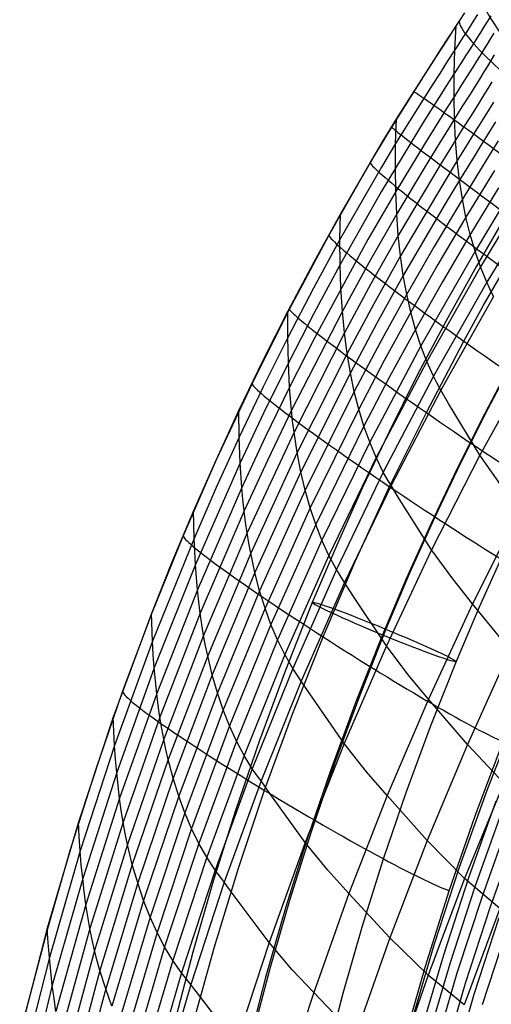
# Model space of a CAD drawing. Extents: x -919 to -345, y -585 to -19.
# Tile 30 of 123: x -913 to -882, y -266 to -202. Entities that reach past the tile are written whole.
import ezdxf

# ---------------------------------------------------------------- set-up
doc = ezdxf.new("R2010")
doc.units = 0
doc.layers.add('SCHIUMATO', color=84, linetype='CONTINUOUS')
doc.layers.add('TELAIO', color=3, linetype='CONTINUOUS')

msp = doc.modelspace()

# ---------------------------------------------------------------- linework, layer by layer
at = {"layer": 'SCHIUMATO'}
for p, q in [((-884.321, -202.444, 217.899), (-883.957, -201.887, 217.996)), ((-883.136, -201.984, 216.248), (-883.372, -202.357, 216.143)), ((-882.295, -202.061, 214.565), (-882.51, -202.414, 214.423)), ((-884.512, -202.682, 217.866), (-884.759, -203.061, 217.818)), ((-884.685, -203.002, 217.822), (-884.321, -202.444, 217.899)), ((-884.596, -204.259, 215.771), (-884.512, -202.682, 217.866)), ((-884.263, -202.301, 217.924), (-884.512, -202.682, 217.866)), ((-883.613, -202.734, 216.048), (-883.857, -203.114, 215.964)), ((-883.372, -202.357, 216.143), (-883.613, -202.734, 216.048)), ((-882.51, -202.414, 214.423), (-882.731, -202.774, 214.293)), ((-885.051, -203.562, 217.763), (-884.685, -203.002, 217.822)), ((-884.759, -203.061, 217.818), (-885.006, -203.439, 217.778)), ((-883.857, -203.114, 215.964), (-884.103, -203.495, 215.891)), ((-882.959, -203.139, 214.175), (-883.191, -203.51, 214.067)), ((-882.731, -202.774, 214.293), (-882.959, -203.139, 214.175)), ((-882.096, -203.177, 212.422), (-882.307, -203.528, 212.283)), ((-885.006, -203.439, 217.778), (-885.496, -204.19, 217.721)), ((-885.417, -204.124, 217.722), (-885.051, -203.562, 217.763)), ((-884.349, -203.877, 215.826), (-884.596, -204.259, 215.771)), ((-884.103, -203.495, 215.891), (-884.349, -203.877, 215.826)), ((-883.428, -203.885, 213.97), (-883.667, -204.263, 213.883)), ((-883.191, -203.51, 214.067), (-883.428, -203.885, 213.97)), ((-882.525, -203.885, 212.156), (-882.748, -204.248, 212.038)), ((-882.307, -203.528, 212.283), (-882.525, -203.885, 212.156)), ((-885.496, -204.19, 217.721), (-885.982, -204.938, 217.689)), ((-885.784, -204.688, 217.694), (-885.417, -204.124, 217.722)), ((-884.596, -204.259, 215.771), (-885.086, -205.019, 215.684)), ((-884.642, -205.791, 213.62), (-884.596, -204.259, 215.771)), ((-883.667, -204.263, 213.883), (-883.91, -204.643, 213.804)), ((-882.977, -204.616, 211.931), (-883.209, -204.989, 211.833)), ((-882.748, -204.248, 212.038), (-882.977, -204.616, 211.931)), ((-882.068, -204.589, 210.08), (-882.283, -204.944, 209.957)), ((-885.982, -204.938, 217.689), (-888.351, -208.669, 217.689)), ((-886.514, -205.817, 217.671), (-885.784, -204.688, 217.694)), ((-885.086, -205.019, 215.684), (-885.572, -205.774, 215.624)), ((-884.153, -205.025, 213.735), (-884.642, -205.791, 213.62)), ((-883.91, -204.643, 213.804), (-884.153, -205.025, 213.735)), ((-883.209, -204.989, 211.833), (-883.445, -205.365, 211.743)), ((-882.283, -204.944, 209.957), (-882.503, -205.305, 209.843)), ((-888.66, -209.23, 217.679), (-886.514, -205.817, 217.671)), ((-885.572, -205.774, 215.624), (-886.055, -206.527, 215.587)), ((-884.642, -205.791, 213.62), (-885.128, -206.553, 213.535)), ((-884.65, -207.273, 211.415), (-884.642, -205.791, 213.62)), ((-883.683, -205.744, 211.663), (-884.166, -206.507, 211.525)), ((-883.445, -205.365, 211.743), (-883.683, -205.744, 211.663)), ((-882.728, -205.671, 209.737), (-882.957, -206.041, 209.64)), ((-882.503, -205.305, 209.843), (-882.728, -205.671, 209.737)), ((-886.055, -206.527, 215.587), (-888.408, -210.287, 215.542)), ((-884.166, -206.507, 211.525), (-884.65, -207.273, 211.415)), ((-883.19, -206.415, 209.551), (-883.662, -207.171, 209.395)), ((-882.957, -206.041, 209.64), (-883.19, -206.415, 209.551)), ((-882.222, -206.31, 207.583), (-882.444, -206.674, 207.482)), ((-885.128, -206.553, 213.535), (-885.611, -207.312, 213.473)), ((-883.662, -207.171, 209.395), (-884.14, -207.935, 209.267)), ((-882.67, -207.042, 207.388), (-883.132, -207.788, 207.22)), ((-882.444, -206.674, 207.482), (-882.67, -207.042, 207.388)), ((-885.611, -207.312, 213.473), (-886.564, -208.824, 213.403)), ((-884.65, -207.273, 211.415), (-885.132, -208.037, 211.331)), ((-884.62, -208.701, 209.163), (-884.65, -207.273, 211.415)), ((-883.132, -207.788, 207.22), (-883.602, -208.544, 207.078)), ((-882.123, -207.623, 205.164), (-882.574, -208.359, 204.991)), ((-885.132, -208.037, 211.331), (-885.61, -208.799, 211.267)), ((-884.14, -207.935, 209.267), (-884.62, -208.701, 209.163)), ((-882.574, -208.359, 204.991), (-883.035, -209.106, 204.842)), ((-886.564, -208.824, 213.403), (-889.334, -213.39, 213.285)), ((-888.351, -208.669, 217.689), (-889.273, -210.183, 217.659)), ((-888.408, -210.287, 215.542), (-888.351, -208.669, 217.689)), ((-885.61, -208.799, 211.267), (-886.556, -210.319, 211.186)), ((-884.62, -208.701, 209.163), (-885.098, -209.466, 209.08)), ((-884.552, -210.073, 206.861), (-884.62, -208.701, 209.163)), ((-883.602, -208.544, 207.078), (-884.076, -209.307, 206.959)), ((-881.986, -208.887, 202.699), (-882.439, -209.625, 202.549)), ((-890.043, -211.539, 217.6), (-888.66, -209.23, 217.679)), ((-885.098, -209.466, 209.08), (-885.572, -210.23, 209.015)), ((-884.076, -209.307, 206.959), (-884.552, -210.073, 206.861)), ((-883.035, -209.106, 204.842), (-883.502, -209.861, 204.713)), ((-882.439, -209.625, 202.549), (-882.899, -210.372, 202.417)), ((-889.273, -210.183, 217.659), (-891.954, -214.805, 217.428)), ((-888.408, -210.287, 215.542), (-889.323, -211.812, 215.497)), ((-888.425, -211.856, 213.343), (-888.408, -210.287, 215.542)), ((-886.556, -210.319, 211.186), (-888.403, -213.369, 211.094)), ((-885.572, -210.23, 209.015), (-886.509, -211.755, 208.924)), ((-884.552, -210.073, 206.861), (-885.494, -211.603, 206.714)), ((-884.443, -211.387, 204.511), (-884.552, -210.073, 206.861)), ((-883.502, -209.861, 204.713), (-883.973, -210.623, 204.604)), ((-881.81, -210.105, 200.189), (-882.265, -210.845, 200.06)), ((-883.973, -210.623, 204.604), (-884.443, -211.387, 204.511)), ((-882.899, -210.372, 202.417), (-883.364, -211.127, 202.302)), ((-882.265, -210.845, 200.06), (-883.186, -212.345, 199.843)), ((-892.699, -216.205, 217.353), (-890.043, -211.539, 217.6)), ((-885.494, -211.603, 206.714), (-888.239, -216.205, 206.469)), ((-884.443, -211.387, 204.511), (-885.377, -212.915, 204.367)), ((-884.296, -212.648, 202.116), (-884.443, -211.387, 204.511)), ((-883.364, -211.127, 202.302), (-884.296, -212.648, 202.116)), ((-889.323, -211.812, 215.497), (-891.986, -216.461, 215.243)), ((-888.403, -213.369, 211.094), (-888.425, -211.856, 213.343)), ((-886.509, -211.755, 208.924), (-888.341, -214.819, 208.802)), ((-882.05, -212.017, 197.524), (-882.967, -213.515, 197.338)), ((-884.296, -212.648, 202.116), (-885.221, -214.174, 201.977)), ((-884.11, -213.861, 199.675), (-884.296, -212.648, 202.116)), ((-883.186, -212.345, 199.843), (-884.11, -213.861, 199.675)), ((-889.334, -213.39, 213.285), (-891.976, -218.063, 213.009)), ((-888.403, -213.369, 211.094), (-890.192, -216.465, 210.934)), ((-888.341, -214.819, 208.802), (-888.403, -213.369, 211.094)), ((-885.377, -212.915, 204.367), (-888.098, -217.523, 204.098)), ((-881.795, -213.142, 194.942), (-883.614, -216.141, 194.654)), ((-878.937, -213.267, 187.06), (-882.549, -219.201, 186.762)), ((-884.11, -213.861, 199.675), (-885.929, -216.912, 199.436)), ((-883.883, -215.025, 197.187), (-884.11, -213.861, 199.675)), ((-882.967, -213.515, 197.338), (-883.883, -215.025, 197.187)), ((-885.221, -214.174, 201.977), (-887.917, -218.782, 201.691)), ((-881.498, -214.218, 192.313), (-883.303, -217.207, 192.074)), ((-891.954, -214.805, 217.428), (-893.672, -217.923, 217.28)), ((-891.986, -216.461, 215.243), (-891.954, -214.805, 217.428)), ((-888.341, -214.819, 208.802), (-890.116, -217.927, 208.625)), ((-888.239, -216.205, 206.469), (-888.341, -214.819, 208.802)), ((-883.883, -215.025, 197.187), (-885.685, -218.07, 196.96)), ((-883.614, -216.141, 194.654), (-883.883, -215.025, 197.187)), ((-881.157, -215.25, 189.633), (-882.949, -218.229, 189.444)), ((-895.236, -220.945, 217.146), (-892.699, -216.205, 217.353)), ((-891.986, -216.461, 215.243), (-893.691, -219.597, 215.08)), ((-890.192, -216.465, 210.934), (-893.603, -222.767, 210.537)), ((-891.976, -218.063, 213.009), (-891.986, -216.461, 215.243)), ((-888.239, -216.205, 206.469), (-889.999, -219.319, 206.277)), ((-888.098, -217.523, 204.098), (-888.239, -216.205, 206.469)), ((-883.614, -216.141, 194.654), (-885.4, -219.178, 194.444)), ((-883.303, -217.207, 192.074), (-883.614, -216.141, 194.654)), ((-885.929, -216.912, 199.436), (-887.698, -219.989, 199.249)), ((-883.303, -217.207, 192.074), (-886.795, -223.299, 191.717)), ((-882.949, -218.229, 189.444), (-883.303, -217.207, 192.074)), ((-893.672, -217.923, 217.28), (-895.334, -221.066, 217.145)), ((-890.116, -217.927, 208.625), (-891.834, -221.073, 208.408)), ((-888.098, -217.523, 204.098), (-889.841, -220.639, 203.895)), ((-887.917, -218.782, 201.691), (-888.098, -217.523, 204.098)), ((-891.976, -218.063, 213.009), (-893.668, -221.214, 212.832)), ((-891.925, -219.603, 210.728), (-891.976, -218.063, 213.009)), ((-885.685, -218.07, 196.96), (-887.438, -221.145, 196.773)), ((-882.949, -218.229, 189.444), (-886.409, -224.304, 189.134)), ((-882.549, -219.201, 186.762), (-882.949, -218.229, 189.444)), ((-882.78, -220.738, 228.792), (-881.417, -218.371, 228.911)), ((-887.917, -218.782, 201.691), (-889.646, -221.896, 201.482)), ((-887.698, -219.989, 199.249), (-887.917, -218.782, 201.691)), ((-885.4, -219.178, 194.444), (-887.138, -222.248, 194.262)), ((-882.549, -219.201, 186.762), (-885.978, -225.256, 186.512)), ((-882.348, -219.637, 185.521), (-882.549, -219.201, 186.762)), ((-893.691, -219.597, 215.08), (-895.341, -222.758, 214.93)), ((-891.834, -221.073, 208.408), (-891.925, -219.603, 210.728)), ((-889.999, -219.319, 206.277), (-891.702, -222.47, 206.053)), ((-882.104, -220.122, 184.032), (-882.348, -219.637, 185.521)), ((-887.698, -219.989, 199.249), (-889.411, -223.1, 199.041)), ((-887.438, -221.145, 196.773), (-887.698, -219.989, 199.249)), ((-882.104, -220.122, 184.032), (-885.503, -226.153, 183.855)), ((-897.643, -225.751, 216.921), (-895.236, -220.945, 217.146)), ((-895.334, -221.066, 217.145), (-896.939, -224.24, 216.999)), ((-895.341, -222.758, 214.93), (-895.334, -221.066, 217.145)), ((-891.834, -221.073, 208.408), (-895.105, -227.445, 208.016)), ((-891.702, -222.47, 206.053), (-891.834, -221.073, 208.408)), ((-889.841, -220.639, 203.895), (-891.529, -223.789, 203.667)), ((-884.022, -223.004, 228.676), (-882.78, -220.738, 228.792)), ((-893.668, -221.214, 212.832), (-895.304, -224.392, 212.667)), ((-887.438, -221.145, 196.773), (-889.136, -224.251, 196.57)), ((-887.138, -222.248, 194.262), (-887.438, -221.145, 196.773)), ((-889.646, -221.896, 201.482), (-891.318, -225.042, 201.255)), ((-887.138, -222.248, 194.262), (-888.82, -225.347, 194.069)), ((-886.795, -223.299, 191.717), (-887.138, -222.248, 194.262)), ((-895.341, -222.758, 214.93), (-896.933, -225.95, 214.771)), ((-895.304, -224.392, 212.667), (-895.341, -222.758, 214.93)), ((-893.603, -222.767, 210.537), (-895.226, -225.958, 210.359)), ((-891.702, -222.47, 206.053), (-894.943, -228.851, 205.642)), ((-891.529, -223.789, 203.667), (-891.702, -222.47, 206.053)), ((-886.431, -227.602, 228.492), (-884.022, -223.004, 228.676)), ((-889.411, -223.1, 199.041), (-891.068, -226.241, 198.818)), ((-886.795, -223.299, 191.717), (-890.077, -229.507, 191.361)), ((-886.409, -224.304, 189.134), (-886.795, -223.299, 191.717)), ((-896.939, -224.24, 216.999), (-898.487, -227.444, 216.843)), ((-891.529, -223.789, 203.667), (-894.74, -230.168, 203.243)), ((-891.318, -225.042, 201.255), (-891.529, -223.789, 203.667)), ((-889.136, -224.251, 196.57), (-890.778, -227.385, 196.356)), ((-895.304, -224.392, 212.667), (-896.884, -227.599, 212.495)), ((-895.226, -225.958, 210.359), (-895.304, -224.392, 212.667)), ((-886.409, -224.304, 189.134), (-889.662, -230.493, 188.826)), ((-885.978, -225.256, 186.512), (-886.409, -224.304, 189.134)), ((-879.683, -224.335, 168.604), (-882.983, -230.329, 168.427)), ((-891.318, -225.042, 201.255), (-894.499, -231.414, 200.827)), ((-891.068, -226.241, 198.818), (-891.318, -225.042, 201.255)), ((-888.82, -225.347, 194.069), (-890.448, -228.473, 193.87)), ((-885.978, -225.256, 186.512), (-889.204, -231.423, 186.262)), ((-885.762, -225.68, 185.31), (-885.978, -225.256, 186.512)), ((-899.92, -230.622, 216.683), (-897.643, -225.751, 216.921)), ((-896.933, -225.95, 214.771), (-898.469, -229.171, 214.605)), ((-895.226, -225.958, 210.359), (-896.792, -229.177, 210.175)), ((-895.105, -227.445, 208.016), (-895.226, -225.958, 210.359)), ((-885.503, -226.153, 183.855), (-888.701, -232.294, 183.673)), ((-885.503, -226.153, 183.855), (-885.762, -225.68, 185.31)), ((-885.008, -227.019, 180.917), (-885.503, -226.153, 183.855)), ((-891.068, -226.241, 198.818), (-894.22, -232.602, 198.396)), ((-890.778, -227.385, 196.356), (-891.068, -226.241, 198.818)), ((-898.487, -227.444, 216.843), (-899.978, -230.675, 216.684)), ((-898.469, -229.171, 214.605), (-898.487, -227.444, 216.843)), ((-895.105, -227.445, 208.016), (-896.657, -230.673, 207.822)), ((-895.03, -228.159, 206.832), (-895.105, -227.445, 208.016)), ((-890.778, -227.385, 196.356), (-893.902, -233.733, 195.949)), ((-890.448, -228.473, 193.87), (-890.778, -227.385, 196.356)), ((-882.983, -230.329, 168.427), (-885.008, -227.019, 180.917)), ((-896.884, -227.599, 212.495), (-898.407, -230.835, 212.319)), ((-888.793, -232.366, 228.304), (-886.431, -227.602, 228.492)), ((-894.943, -228.851, 205.642), (-895.03, -228.159, 206.832)), ((-890.448, -228.473, 193.87), (-893.544, -234.804, 193.487)), ((-890.077, -229.507, 191.361), (-890.448, -228.473, 193.87)), ((-898.469, -229.171, 214.605), (-899.948, -232.419, 214.437)), ((-898.407, -230.835, 212.319), (-898.469, -229.171, 214.605)), ((-896.792, -229.177, 210.175), (-898.301, -232.425, 209.989)), ((-894.943, -228.851, 205.642), (-897.961, -235.341, 205.237)), ((-894.74, -230.168, 203.243), (-894.943, -228.851, 205.642)), ((-890.077, -229.507, 191.361), (-893.145, -235.819, 191.012)), ((-889.662, -230.493, 188.826), (-890.077, -229.507, 191.361)), ((-894.74, -230.168, 203.243), (-897.729, -236.655, 202.828)), ((-894.499, -231.414, 200.827), (-894.74, -230.168, 203.243)), ((-889.662, -230.493, 188.826), (-892.705, -236.785, 188.521)), ((-889.204, -231.423, 186.262), (-889.662, -230.493, 188.826)), ((-882.983, -230.329, 168.427), (-886.091, -236.426, 168.251)), ((-881.666, -232.23, 160.352), (-882.983, -230.329, 168.427)), ((-902.066, -235.552, 216.437), (-899.92, -230.622, 216.683)), ((-899.978, -230.675, 216.684), (-901.413, -233.932, 216.522)), ((-898.407, -230.835, 212.319), (-901.282, -237.385, 211.966)), ((-898.301, -232.425, 209.989), (-898.407, -230.835, 212.319)), ((-896.657, -230.673, 207.822), (-898.152, -233.929, 207.626)), ((-894.499, -231.414, 200.827), (-897.459, -237.891, 200.41)), ((-894.22, -232.602, 198.396), (-894.499, -231.414, 200.827)), ((-889.204, -231.423, 186.262), (-892.221, -237.692, 186.012)), ((-888.974, -231.834, 185.096), (-889.204, -231.423, 186.262)), ((-888.701, -232.294, 183.673), (-888.974, -231.834, 185.096)), ((-899.948, -232.419, 214.437), (-901.37, -235.692, 214.269)), ((-898.301, -232.425, 209.989), (-901.149, -238.997, 209.619)), ((-898.232, -233.188, 208.811), (-898.301, -232.425, 209.989)), ((-888.701, -232.294, 183.673), (-891.694, -238.538, 183.488)), ((-891.003, -237.172, 228.101), (-888.793, -232.366, 228.304)), ((-888.185, -233.147, 180.757), (-888.701, -232.294, 183.673)), ((-894.22, -232.602, 198.396), (-897.152, -239.067, 197.985)), ((-893.902, -233.733, 195.949), (-894.22, -232.602, 198.396)), ((-886.091, -236.426, 168.251), (-888.185, -233.147, 180.757)), ((-898.152, -233.929, 207.626), (-898.232, -233.188, 208.811)), ((-893.902, -233.733, 195.949), (-896.807, -240.183, 195.552)), ((-893.544, -234.804, 193.487), (-893.902, -233.733, 195.949)), ((-901.413, -233.932, 216.522), (-902.79, -237.215, 216.356)), ((-901.37, -235.692, 214.269), (-901.413, -233.932, 216.522)), ((-898.152, -233.929, 207.626), (-900.973, -240.516, 207.241)), ((-898.062, -234.647, 206.435), (-898.152, -233.929, 207.626)), ((-880.444, -233.85, 152.748), (-883.465, -239.895, 152.607)), ((-897.961, -235.341, 205.237), (-898.062, -234.647, 206.435)), ((-893.544, -234.804, 193.487), (-896.424, -241.236, 193.114)), ((-893.145, -235.819, 191.012), (-893.544, -234.804, 193.487)), ((-904.081, -240.535, 216.181), (-902.066, -235.552, 216.437)), ((-897.961, -235.341, 205.237), (-900.754, -241.933, 204.838)), ((-897.85, -236.01, 204.034), (-897.961, -235.341, 205.237)), ((-901.37, -235.692, 214.269), (-904.044, -242.313, 213.923)), ((-901.282, -237.385, 211.966), (-901.37, -235.692, 214.269)), ((-897.729, -236.655, 202.828), (-897.85, -236.01, 204.034)), ((-893.145, -235.819, 191.012), (-896, -242.231, 190.671)), ((-892.705, -236.785, 188.521), (-893.145, -235.819, 191.012)), ((-897.729, -236.655, 202.828), (-900.493, -243.241, 202.422)), ((-897.459, -237.891, 200.41), (-897.729, -236.655, 202.828)), ((-892.705, -236.785, 188.521), (-895.536, -243.176, 188.222)), ((-892.221, -237.692, 186.012), (-892.705, -236.785, 188.521)), ((-886.091, -236.426, 168.251), (-889.004, -242.617, 168.075)), ((-884.73, -238.301, 160.186), (-886.091, -236.426, 168.251)), ((-902.79, -237.215, 216.356), (-904.111, -240.522, 216.186)), ((-901.282, -237.385, 211.966), (-903.93, -244.033, 211.609)), ((-901.221, -238.202, 210.797), (-901.282, -237.385, 211.966)), ((-893.076, -242.028, 227.896), (-891.003, -237.172, 228.101)), ((-901.149, -238.997, 209.619), (-901.221, -238.202, 210.797)), ((-897.459, -237.891, 200.41), (-900.196, -244.465, 200.003)), ((-897.152, -239.067, 197.985), (-897.459, -237.891, 200.41)), ((-892.221, -237.692, 186.012), (-895.029, -244.059, 185.764)), ((-891.979, -238.09, 184.881), (-892.221, -237.692, 186.012)), ((-891.694, -238.538, 183.488), (-891.979, -238.09, 184.881)), ((-891.694, -238.538, 183.488), (-894.48, -244.877, 183.301)), ((-891.159, -239.375, 180.593), (-891.694, -238.538, 183.488)), ((-883.465, -239.895, 152.607), (-884.73, -238.301, 160.186)), ((-901.149, -238.997, 209.619), (-903.77, -245.666, 209.25)), ((-901.067, -239.769, 208.433), (-901.149, -238.997, 209.619)), ((-897.152, -239.067, 197.985), (-899.862, -245.627, 197.585)), ((-896.807, -240.183, 195.552), (-897.152, -239.067, 197.985)), ((-889.004, -242.617, 168.075), (-891.159, -239.375, 180.593)), ((-900.973, -240.516, 207.241), (-901.067, -239.769, 208.433)), ((-883.465, -239.895, 152.607), (-886.301, -246.03, 152.467)), ((-881.033, -242.869, 136.98), (-883.465, -239.895, 152.607)), ((-904.111, -240.522, 216.186), (-906.576, -247.199, 215.835)), ((-905.964, -245.57, 215.917), (-904.081, -240.535, 216.181)), ((-904.044, -242.313, 213.923), (-904.111, -240.522, 216.186)), ((-900.973, -240.516, 207.241), (-903.567, -247.197, 206.86)), ((-900.869, -241.237, 206.042), (-900.973, -240.516, 207.241)), ((-896.807, -240.183, 195.552), (-899.493, -246.726, 195.167)), ((-896.424, -241.236, 193.114), (-896.807, -240.183, 195.552)), ((-900.754, -241.933, 204.838), (-900.869, -241.237, 206.042)), ((-896.424, -241.236, 193.114), (-899.085, -247.76, 192.751)), ((-896, -242.231, 190.671), (-896.424, -241.236, 193.114)), ((-900.754, -241.933, 204.838), (-903.32, -248.616, 204.448)), ((-900.628, -242.6, 203.631), (-900.754, -241.933, 204.838)), ((-904.044, -242.313, 213.923), (-906.486, -249.02, 213.57)), ((-903.993, -243.183, 212.772), (-904.044, -242.313, 213.923)), ((-900.493, -243.241, 202.422), (-900.628, -242.6, 203.631)), ((-896, -242.231, 190.671), (-898.639, -248.734, 190.339)), ((-895.536, -243.176, 188.222), (-896, -242.231, 190.671)), ((-895.023, -246.942, 227.688), (-893.076, -242.028, 227.896)), ((-889.004, -242.617, 168.075), (-891.719, -248.898, 167.899)), ((-887.603, -244.464, 160.02), (-889.004, -242.617, 168.075)), ((-903.93, -244.033, 211.609), (-903.993, -243.183, 212.772)), ((-900.493, -243.241, 202.422), (-903.031, -249.918, 202.026)), ((-900.196, -244.465, 200.003), (-900.493, -243.241, 202.422)), ((-895.536, -243.176, 188.222), (-898.153, -249.656, 187.93)), ((-895.029, -244.059, 185.764), (-895.536, -243.176, 188.222)), ((-881.033, -242.869, 136.98), (-883.793, -248.965, 136.867)), ((-903.93, -244.033, 211.609), (-906.347, -250.765, 211.251)), ((-903.856, -244.861, 210.435), (-903.93, -244.033, 211.609)), ((-900.196, -244.465, 200.003), (-902.707, -251.127, 199.607)), ((-899.862, -245.627, 197.585), (-900.196, -244.465, 200.003)), ((-895.029, -244.059, 185.764), (-897.627, -250.514, 185.519)), ((-894.638, -244.647, 184.045), (-895.029, -244.059, 185.764)), ((-886.301, -246.03, 152.467), (-887.603, -244.464, 160.02)), ((-903.77, -245.666, 209.25), (-903.856, -244.861, 210.435)), ((-894.48, -244.877, 183.301), (-897.059, -251.305, 183.112)), ((-894.48, -244.877, 183.301), (-894.638, -244.647, 184.045)), ((-893.93, -245.698, 180.425), (-894.48, -244.877, 183.301)), ((-907.716, -250.653, 215.646), (-905.964, -245.57, 215.917)), ((-903.77, -245.666, 209.25), (-906.161, -252.418, 208.884)), ((-903.674, -246.445, 208.059), (-903.77, -245.666, 209.25)), ((-899.862, -245.627, 197.585), (-902.349, -252.273, 197.196)), ((-899.493, -246.726, 195.167), (-899.862, -245.627, 197.585)), ((-891.719, -248.898, 167.899), (-893.93, -245.698, 180.425)), ((-903.567, -247.197, 206.86), (-903.674, -246.445, 208.059)), ((-886.301, -246.03, 152.467), (-888.95, -252.248, 152.328)), ((-883.793, -248.965, 136.867), (-886.301, -246.03, 152.467)), ((-899.493, -246.726, 195.167), (-901.956, -253.353, 194.793)), ((-899.085, -247.76, 192.751), (-899.493, -246.726, 195.167)), ((-896.836, -251.906, 227.476), (-895.023, -246.942, 227.688)), ((-882.532, -251.899, 220.084), (-880.617, -247, 220.324)), ((-906.576, -247.199, 215.835), (-908.81, -253.951, 215.472)), ((-906.486, -249.02, 213.57), (-906.576, -247.199, 215.835)), ((-903.567, -247.197, 206.86), (-905.931, -253.96, 206.486)), ((-903.449, -247.921, 205.656), (-903.567, -247.197, 206.86)), ((-903.32, -248.616, 204.448), (-903.449, -247.921, 205.656)), ((-899.085, -247.76, 192.751), (-901.526, -254.367, 192.398)), ((-898.639, -248.734, 190.339), (-899.085, -247.76, 192.751)), ((-903.32, -248.616, 204.448), (-905.657, -255.381, 204.066)), ((-903.18, -249.281, 203.237), (-903.32, -248.616, 204.448)), ((-898.639, -248.734, 190.339), (-901.06, -255.318, 190.015)), ((-898.153, -249.656, 187.93), (-898.639, -248.734, 190.339)), ((-891.719, -248.898, 167.899), (-894.235, -255.262, 167.724)), ((-890.284, -250.713, 159.856), (-891.719, -248.898, 167.899)), ((-883.793, -248.965, 136.867), (-886.376, -255.14, 136.756)), ((-881.456, -251.436, 121.16), (-883.793, -248.965, 136.867)), ((-883.287, -253.544, 219.072), (-881.483, -248.774, 219.282)), ((-906.486, -249.02, 213.57), (-908.695, -255.802, 213.211)), ((-906.422, -249.903, 212.417), (-906.486, -249.02, 213.57)), ((-903.031, -249.918, 202.026), (-903.18, -249.281, 203.237)), ((-906.347, -250.765, 211.251), (-906.422, -249.903, 212.417)), ((-903.031, -249.918, 202.026), (-905.342, -256.673, 201.641)), ((-902.707, -251.127, 199.607), (-903.031, -249.918, 202.026)), ((-898.153, -249.656, 187.93), (-900.555, -256.217, 187.643)), ((-897.627, -250.514, 185.519), (-898.153, -249.656, 187.93)), ((-909.336, -255.781, 215.369), (-907.716, -250.653, 215.646)), ((-906.347, -250.765, 211.251), (-908.532, -257.572, 210.892)), ((-906.26, -251.604, 210.072), (-906.347, -250.765, 211.251)), ((-897.627, -250.514, 185.519), (-900.011, -257.05, 185.277)), ((-897.221, -251.081, 183.844), (-897.627, -250.514, 185.519)), ((-888.95, -252.248, 152.328), (-890.284, -250.713, 159.856)), ((-902.707, -251.127, 199.607), (-904.993, -257.867, 199.223)), ((-902.349, -252.273, 197.196), (-902.707, -251.127, 199.607)), ((-897.059, -251.305, 183.112), (-899.427, -257.813, 182.923)), ((-897.059, -251.305, 183.112), (-897.221, -251.081, 183.844)), ((-896.493, -252.109, 180.256), (-897.059, -251.305, 183.112)), ((-881.456, -251.436, 121.16), (-883.973, -257.584, 121.072)), ((-906.161, -252.418, 208.884), (-906.26, -251.604, 210.072)), ((-898.517, -256.916, 227.261), (-896.836, -251.906, 227.476)), ((-894.235, -255.262, 167.724), (-896.493, -252.109, 180.256)), ((-884.304, -256.852, 219.839), (-882.532, -251.899, 220.084)), ((-906.161, -252.418, 208.884), (-908.321, -259.244, 208.522)), ((-906.052, -253.203, 207.688), (-906.161, -252.418, 208.884)), ((-902.349, -252.273, 197.196), (-904.612, -258.995, 196.82)), ((-901.956, -253.353, 194.793), (-902.349, -252.273, 197.196)), ((-888.95, -252.248, 152.328), (-891.409, -258.545, 152.19)), ((-886.376, -255.14, 136.756), (-888.95, -252.248, 152.328)), ((-883.697, -257.508, 216.716), (-881.936, -252.578, 216.947)), ((-905.931, -253.96, 206.486), (-906.052, -253.203, 207.688)), ((-901.956, -253.353, 194.793), (-904.196, -260.057, 194.431)), ((-901.526, -254.367, 192.398), (-901.956, -253.353, 194.793)), ((-883.296, -258.092, 213.534), (-881.537, -253.18, 213.755)), ((-908.81, -253.951, 215.472), (-910.812, -260.779, 215.099)), ((-908.759, -254.885, 214.349), (-908.81, -253.951, 215.472)), ((-905.931, -253.96, 206.486), (-908.065, -260.796, 206.119)), ((-905.8, -254.687, 205.278), (-905.931, -253.96, 206.486)), ((-884.957, -258.363, 218.858), (-883.287, -253.544, 219.072)), ((-882.831, -258.715, 210.358), (-881.076, -253.82, 210.573)), ((-905.657, -255.381, 204.066), (-905.8, -254.687, 205.278)), ((-901.526, -254.367, 192.398), (-903.747, -261.049, 192.057)), ((-901.06, -255.318, 190.015), (-901.526, -254.367, 192.398)), ((-882.304, -259.385, 207.193), (-880.553, -254.503, 207.403)), ((-908.695, -255.802, 213.211), (-908.759, -254.885, 214.349)), ((-901.06, -255.318, 190.015), (-903.261, -261.977, 189.701)), ((-900.555, -256.217, 187.643), (-901.06, -255.318, 190.015)), ((-894.235, -255.262, 167.724), (-896.551, -261.701, 167.55)), ((-892.772, -257.043, 159.694), (-894.235, -255.262, 167.724)), ((-886.376, -255.14, 136.756), (-888.779, -261.388, 136.648)), ((-883.973, -257.584, 121.072), (-886.376, -255.14, 136.756)), ((-910.823, -260.949, 215.085), (-909.336, -255.781, 215.369)), ((-908.695, -255.802, 213.211), (-910.674, -262.656, 212.848)), ((-908.62, -256.698, 212.058), (-908.695, -255.802, 213.211)), ((-905.657, -255.381, 204.066), (-907.766, -262.218, 203.695)), ((-905.504, -256.042, 202.853), (-905.657, -255.381, 204.066)), ((-905.342, -256.673, 201.641), (-905.504, -256.042, 202.853)), ((-900.555, -256.217, 187.643), (-902.74, -262.852, 187.364)), ((-900.011, -257.05, 185.277), (-900.555, -256.217, 187.643)), ((-908.532, -257.572, 210.892), (-908.62, -256.698, 212.058)), ((-905.342, -256.673, 201.641), (-907.425, -263.5, 201.267)), ((-904.993, -257.867, 199.223), (-905.342, -256.673, 201.641)), ((-900.011, -257.05, 185.277), (-902.181, -263.659, 185.039)), ((-900.065, -261.969, 227.044), (-898.517, -256.916, 227.261)), ((-899.593, -257.596, 183.643), (-900.011, -257.05, 185.277)), ((-891.409, -258.545, 152.19), (-892.772, -257.043, 159.694)), ((-885.932, -261.854, 219.59), (-884.304, -256.852, 219.839)), ((-908.532, -257.572, 210.892), (-910.487, -264.451, 210.534)), ((-908.433, -258.422, 209.712), (-908.532, -257.572, 210.892)), ((-899.427, -257.813, 182.923), (-901.584, -264.395, 182.733)), ((-899.427, -257.813, 182.923), (-899.593, -257.596, 183.643)), ((-898.849, -258.599, 180.084), (-899.427, -257.813, 182.923)), ((-883.973, -257.584, 121.072), (-886.32, -263.801, 120.988)), ((-885.314, -262.486, 216.479), (-883.697, -257.508, 216.716)), ((-881.7, -259.506, 105.339), (-883.973, -257.584, 121.072)), ((-908.321, -259.244, 208.522), (-908.433, -258.422, 209.712)), ((-904.993, -257.867, 199.223), (-907.053, -264.677, 198.853)), ((-904.612, -258.995, 196.82), (-904.993, -257.867, 199.223)), ((-886.491, -263.227, 218.641), (-884.957, -258.363, 218.858)), ((-884.911, -263.052, 213.307), (-883.296, -258.092, 213.534)), ((-904.612, -258.995, 196.82), (-906.649, -265.786, 196.458)), ((-904.196, -260.057, 194.431), (-904.612, -258.995, 196.82)), ((-896.551, -261.701, 167.55), (-898.849, -258.599, 180.084)), ((-891.409, -258.545, 152.19), (-893.678, -264.914, 152.054)), ((-888.779, -261.388, 136.648), (-891.409, -258.545, 152.19)), ((-884.443, -263.659, 210.142), (-882.831, -258.715, 210.358)), ((-908.321, -259.244, 208.522), (-910.252, -266.14, 208.165)), ((-908.199, -260.035, 207.324), (-908.321, -259.244, 208.522)), ((-881.7, -259.506, 105.339), (-883.992, -265.702, 105.283)), ((-883.91, -264.313, 206.987), (-882.304, -259.385, 207.193)), ((-908.065, -260.796, 206.119), (-908.199, -260.035, 207.324)), ((-904.196, -260.057, 194.431), (-906.213, -266.827, 194.082)), ((-903.747, -261.049, 192.057), (-904.196, -260.057, 194.431)), ((-883.349, -265.012, 203.836), (-881.747, -260.094, 204.033)), ((-910.812, -260.779, 215.099), (-912.583, -267.672, 214.717)), ((-912.179, -266.152, 214.797), (-910.823, -260.949, 215.085)), ((-910.749, -261.726, 213.982), (-910.812, -260.779, 215.099)), ((-908.065, -260.796, 206.119), (-909.971, -267.701, 205.76)), ((-907.921, -261.524, 204.908), (-908.065, -260.796, 206.119)), ((-882.812, -265.692, 200.957), (-881.212, -260.784, 201.132)), ((-907.766, -262.218, 203.695), (-907.921, -261.524, 204.908)), ((-903.747, -261.049, 192.057), (-905.745, -267.798, 191.728)), ((-903.261, -261.977, 189.701), (-903.747, -261.049, 192.057)), ((-888.779, -261.388, 136.648), (-891.001, -267.704, 136.542)), ((-886.32, -263.801, 120.988), (-888.779, -261.388, 136.648)), ((-910.674, -262.656, 212.848), (-910.749, -261.726, 213.982)), ((-907.766, -262.218, 203.695), (-909.646, -269.122, 203.334)), ((-907.6, -262.875, 202.48), (-907.766, -262.218, 203.695)), ((-903.261, -261.977, 189.701), (-905.244, -268.702, 189.398)), ((-902.74, -262.852, 187.364), (-903.261, -261.977, 189.701)), ((-901.481, -267.06, 226.825), (-900.065, -261.969, 227.044)), ((-896.551, -261.701, 167.55), (-898.665, -268.209, 167.379)), ((-895.063, -263.446, 159.534), (-896.551, -261.701, 167.55)), ((-887.418, -266.901, 219.337), (-885.932, -261.854, 219.59)), ((-910.674, -262.656, 212.848), (-912.423, -269.576, 212.482)), ((-910.587, -263.565, 211.698), (-910.674, -262.656, 212.848)), ((-907.425, -263.5, 201.267), (-907.6, -262.875, 202.48)), ((-902.74, -262.852, 187.364), (-904.709, -269.553, 187.093)), ((-902.181, -263.659, 185.039), (-902.74, -262.852, 187.364)), ((-886.788, -267.51, 216.238), (-885.314, -262.486, 216.479)), ((-907.425, -263.5, 201.267), (-909.281, -270.391, 200.906)), ((-907.053, -264.677, 198.853), (-907.425, -263.5, 201.267)), ((-893.678, -264.914, 152.054), (-895.063, -263.446, 159.534)), ((-887.89, -268.133, 218.423), (-886.491, -263.227, 218.641)), ((-886.382, -268.058, 213.079), (-884.911, -263.052, 213.307)), ((-910.487, -264.451, 210.534), (-910.587, -263.565, 211.698)), ((-902.181, -263.659, 185.039), (-904.137, -270.334, 184.806)), ((-901.754, -264.184, 183.442), (-902.181, -263.659, 185.039)), ((-901.584, -264.395, 182.733), (-901.754, -264.184, 183.442)), ((-886.32, -263.801, 120.988), (-888.495, -270.08, 120.908)), ((-883.992, -265.702, 105.283), (-886.32, -263.801, 120.988)), ((-885.91, -268.647, 209.926), (-884.443, -263.659, 210.142)), ((-910.487, -264.451, 210.534), (-912.212, -271.392, 210.178)), ((-910.375, -265.31, 209.355), (-910.487, -264.451, 210.534)), ((-907.053, -264.677, 198.853), (-908.885, -271.55, 198.495)), ((-906.649, -265.786, 196.458), (-907.053, -264.677, 198.853)), ((-901.584, -264.395, 182.733), (-903.53, -271.042, 182.544)), ((-901.311, -264.746, 181.473), (-901.584, -264.395, 182.733)), ((-900.997, -265.161, 179.912), (-901.311, -264.746, 181.473)), ((-885.374, -269.286, 206.785), (-883.91, -264.313, 206.987)), ((-910.252, -266.14, 208.165), (-910.375, -265.31, 209.355)), ((-898.665, -268.209, 167.379), (-900.997, -265.161, 179.912)), ((-893.678, -264.914, 152.054), (-895.756, -271.348, 151.92)), ((-891.001, -267.704, 136.542), (-893.678, -264.914, 152.054)), ((-884.809, -269.972, 203.65), (-883.349, -265.012, 203.836))]:
    msp.add_line(p, q, dxfattribs=at)
at = {"layer": 'SCHIUMATO', "extrusion": (0.165068, 0.191266, 0.967559)}
msp.add_arc((532.108, 753.286, 60.137), 12.62, 17.17413, 175.29136, dxfattribs=at)
at = {"layer": 'SCHIUMATO', "extrusion": (0.147459, 0.204408, 0.967716)}
msp.add_arc((590.356, 705.762, 62.67), 12.566, 12.32426, 170.44434, dxfattribs=at)
at = {"layer": 'SCHIUMATO', "extrusion": (0.139696, 0.212865, 0.967044)}
msp.add_arc((618.406, 680.069, 62.445), 12.541, 9.92566, 168.04789, dxfattribs=at)
at = {"layer": 'SCHIUMATO', "extrusion": (0.133421, 0.223353, 0.965563)}
msp.add_arc((644.207, 654.626, 60.314), 12.518, 7.60747, 165.72869, dxfattribs=at)
at = {"layer": 'SCHIUMATO', "extrusion": (0.145711, 0.250889, 0.956986)}
msp.add_arc((651.349, 648.514, 39.544), 12.504, 6.6017, 164.70255, dxfattribs=at)
at = {"layer": 'SCHIUMATO', "extrusion": (0.214082, 0.356015, 0.909628)}
msp.add_arc((641.583, 656.714, -54.449), 12.478, 6.31144, 164.36386, dxfattribs=at)
at = {"layer": 'SCHIUMATO', "extrusion": (0.370759, 0.565613, 0.736627)}
msp.add_arc((616.608, 625.13, -274.586), 12.442, 6.20634, 164.13984, dxfattribs=at)
at = {"layer": 'SCHIUMATO', "extrusion": (0.515106, 0.729026, 0.450763)}
msp.add_arc((593.342, 496.988, -499.623), 12.415, 5.68418, 163.4083, dxfattribs=at)
at = {"layer": 'SCHIUMATO', "extrusion": (0.572839, 0.781754, 0.246406)}
msp.add_arc((581.461, 378.941, -608.464), 12.406, 5.29796, 162.91736, dxfattribs=at)
at = {"layer": 'SCHIUMATO', "extrusion": (0.593971, 0.796267, 0.114705)}
msp.add_arc((575.433, 294.621, -661.466), 12.406, 5.0997, 162.71039, dxfattribs=at)
at = {"layer": 'SCHIUMATO', "extrusion": (0.599803, 0.8, -0.015348)}
msp.add_arc((573.36, 205.888, -701.069), 12.415, 4.85932, 162.48386, dxfattribs=at)
at = {"layer": 'SCHIUMATO', "extrusion": (0.592721, 0.805311, 0.012523)}
msp.add_arc((579.3, 225.331, -692.497), 12.422, 4.79192, 162.42477, dxfattribs=at)
at = {"layer": 'SCHIUMATO', "extrusion": (0.58465, 0.81012, 0.043469)}
msp.add_arc((585.543, 246.462, -682.276), 12.43, 4.75239, 162.38644, dxfattribs=at)
at = {"layer": 'SCHIUMATO', "extrusion": (0.574352, 0.817052, 0.050457)}
msp.add_arc((593.572, 250.873, -678.407), 12.446, 4.75182, 162.394, dxfattribs=at)
at = {"layer": 'SCHIUMATO', "extrusion": (0.565389, 0.823626, 0.04445)}
msp.add_arc((600.601, 246.518, -678.481), 12.467, 4.74527, 162.39661, dxfattribs=at)
at = {"layer": 'SCHIUMATO', "extrusion": (0.554818, 0.830392, 0.051248)}
msp.add_arc((608.509, 250.798, -674.374), 12.493, 4.6579, 162.31714, dxfattribs=at)
at = {"layer": 'SCHIUMATO', "extrusion": (0.533902, 0.843563, 0.057877)}
msp.add_arc((623.742, 254.526, -667.791), 12.552, 4.51836, 162.19323, dxfattribs=at)
at = {"layer": 'SCHIUMATO', "extrusion": (0.512411, 0.856293, 0.064783)}
msp.add_arc((638.718, 258.301, -660.518), 12.624, 4.32291, 162.01342, dxfattribs=at)
at = {"layer": 'TELAIO'}
for p, q in [((-881.184, -214.713, 217.72), (-883.211, -218.182, 217.576)), ((-883.211, -218.182, 217.576), (-885.161, -221.693, 217.427)), ((-885.161, -221.693, 217.427), (-887.036, -225.244, 217.274)), ((-880.864, -224.235, 222.434), (-882.691, -227.697, 222.285)), ((-880.666, -223.914, 212.442), (-882.488, -227.365, 212.292)), ((-887.036, -225.244, 217.274), (-888.834, -228.834, 217.116)), ((-882.488, -227.365, 212.292), (-884.236, -230.855, 212.138)), ((-882.691, -227.697, 222.285), (-884.444, -231.197, 222.13)), ((-888.834, -228.834, 217.116), (-890.555, -232.461, 216.954)), ((-884.444, -231.197, 222.13), (-886.122, -234.733, 221.972)), ((-884.236, -230.855, 212.138), (-885.91, -234.381, 211.981)), ((-890.555, -232.461, 216.954), (-892.199, -236.122, 216.789)), ((-885.91, -234.381, 211.981), (-887.509, -237.942, 211.82)), ((-886.122, -234.733, 221.972), (-887.724, -238.303, 221.811)), ((-892.199, -236.122, 216.789), (-893.765, -239.817, 216.62)), ((-881.477, -236.653, 216.999), (-883.034, -240.123, 216.842)), ((-887.509, -237.942, 211.82), (-889.032, -241.536, 211.655)), ((-887.724, -238.303, 221.811), (-889.251, -241.906, 221.646)), ((-893.765, -239.817, 216.62), (-895.522, -244.242, 216.416)), ((-883.034, -240.123, 216.842), (-884.519, -243.625, 216.681)), ((-889.251, -241.906, 221.646), (-890.964, -246.221, 221.447)), ((-889.032, -241.536, 211.655), (-890.742, -245.842, 211.456)), ((-884.519, -243.625, 216.681), (-886.185, -247.821, 216.487)), ((-895.522, -244.242, 216.416), (-897.169, -248.707, 216.207)), ((-890.964, -246.221, 221.447), (-892.57, -250.577, 221.243)), ((-890.742, -245.842, 211.456), (-892.346, -250.188, 211.253)), ((-886.185, -247.821, 216.487), (-887.747, -252.058, 216.289)), ((-897.169, -248.707, 216.207), (-898.706, -253.211, 215.996)), ((-892.346, -250.188, 211.253), (-893.842, -254.573, 211.047)), ((-892.57, -250.577, 221.243), (-894.069, -254.97, 221.037)), ((-887.747, -252.058, 216.289), (-889.206, -256.332, 216.088)), ((-898.706, -253.211, 215.996), (-900.133, -257.751, 215.781)), ((-893.842, -254.573, 211.047), (-895.232, -258.994, 210.838)), ((-894.069, -254.97, 221.037), (-895.462, -259.398, 220.827)), ((-889.206, -256.332, 216.088), (-890.56, -260.641, 215.884)), ((-900.133, -257.751, 215.781), (-901.451, -262.323, 215.564)), ((-895.232, -258.994, 210.838), (-896.515, -263.447, 210.627)), ((-895.462, -259.398, 220.827), (-896.747, -263.858, 220.616)), ((-890.56, -260.641, 215.884), (-891.811, -264.982, 215.678)), ((-901.451, -262.323, 215.564), (-902.659, -266.924, 215.345)), ((-896.515, -263.447, 210.627), (-897.692, -267.93, 210.414)), ((-896.747, -263.858, 220.616), (-897.925, -268.347, 220.402)), ((-891.811, -264.982, 215.678), (-892.959, -269.353, 215.471))]:
    msp.add_line(p, q, dxfattribs=at)
at = {"layer": 'TELAIO', "extrusion": (0.380265, 0.923901, 0.042493)}
msp.add_circle((730.22, 240.334, -552.23), 5, dxfattribs=at)

doc.saveas('drawing.dxf')
